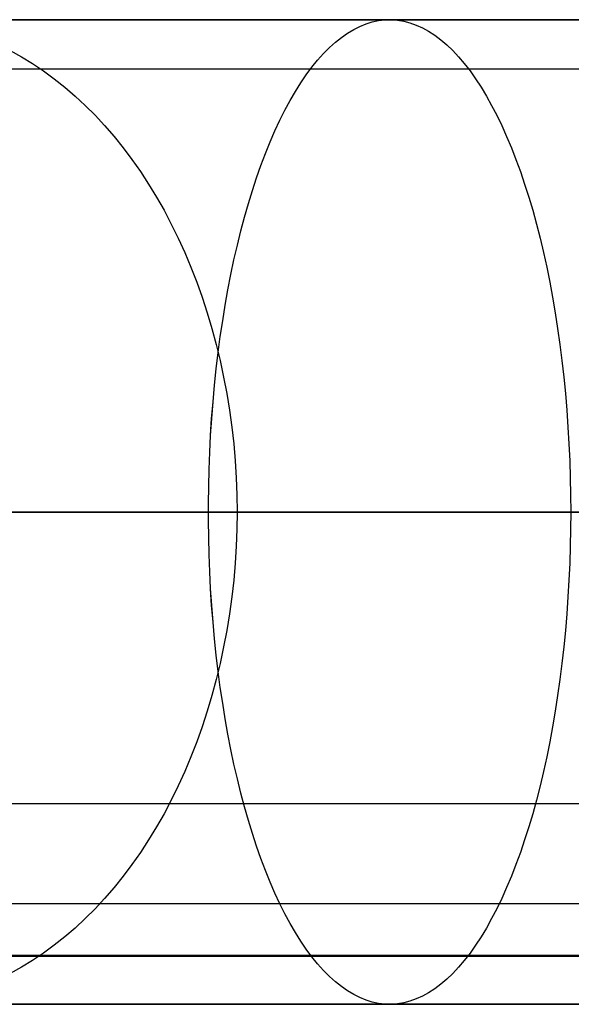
# Model space of a CAD drawing. Header units: millimetres. Extents: x -5 to 795, y 0 to 250.
# Tile 6 of 55: x 5.72 to 11.33, y 0 to 10. Entities that reach past the tile are written whole.
import ezdxf

# ---------------------------------------------------------------- set-up
doc = ezdxf.new("R2010")
doc.units = ezdxf.units.MM
doc.layers.add('Plant box - Two tier - Ferm Living', color=7, linetype='Continuous', true_color=0x000000)

msp = doc.modelspace()

# ---------------------------------------------------------------- linework, layer by layer
at = {"layer": 'Plant box - Two tier - Ferm Living'}
for p, q in [((5.936, 10, 671.798), (5.534, 10, 671.481)), ((5.534, 10, 8.364), (5.936, 10, 8.048)), ((6.35, 10, 672.1), (5.936, 10, 671.798)), ((5.936, 10, 8.048), (6.35, 10, 7.745)), ((6.773, 10, 672.389), (6.35, 10, 672.1)), ((6.35, 10, 7.745), (6.773, 10, 7.457)), ((7.206, 10, 672.662), (6.773, 10, 672.389)), ((6.773, 10, 7.457), (7.206, 10, 7.184)), ((7.648, 10, 672.921), (7.206, 10, 672.662)), ((7.206, 10, 7.184), (7.648, 10, 6.925)), ((8.099, 10, 673.164), (7.648, 10, 672.921)), ((7.648, 10, 6.925), (8.099, 10, 6.682)), ((8.558, 10, 673.392), (8.099, 10, 673.164)), ((8.099, 10, 6.682), (8.558, 10, 6.454)), ((9.024, 10, 673.604), (8.558, 10, 673.392)), ((8.558, 10, 6.454), (9.024, 10, 6.242)), ((9.497, 10, 673.8), (9.024, 10, 673.604)), ((9.024, 10, 6.242), (9.497, 10, 6.046)), ((9.977, 10, 673.98), (9.497, 10, 673.8)), ((9.497, 10, 6.046), (9.977, 10, 5.866)), ((10.462, 10, 674.143), (9.977, 10, 673.98)), ((9.977, 10, 5.866), (10.462, 10, 5.703)), ((10.953, 10, 674.29), (10.462, 10, 674.143)), ((10.462, 10, 5.703), (10.953, 10, 5.556)), ((11.449, 10, 674.419), (10.953, 10, 674.29)), ((10.953, 10, 5.556), (11.449, 10, 5.426)), ((9.051, 9.863, 674.872), (9.114, 9.901, 674.714)), ((9.051, 9.863, 4.974), (9.114, 9.901, 5.131)), ((9.114, 9.901, 674.714), (9.176, 9.932, 674.556)), ((9.114, 9.901, 5.131), (9.176, 9.932, 5.29)), ((9.176, 9.932, 674.556), (9.24, 9.958, 674.396)), ((9.176, 9.932, 5.29), (9.24, 9.958, 5.45)), ((9.24, 9.958, 674.396), (9.303, 9.977, 674.236)), ((9.24, 9.958, 5.45), (9.303, 9.977, 5.61)), ((9.303, 9.977, 674.236), (9.367, 9.991, 674.075)), ((9.303, 9.977, 5.61), (9.367, 9.991, 5.771)), ((9.367, 9.991, 674.075), (9.431, 9.998, 673.914)), ((9.367, 9.991, 5.771), (9.431, 9.998, 5.932)), ((9.431, 9.998, 673.914), (9.495, 10, 673.752)), ((9.431, 9.998, 5.932), (9.495, 10, 6.093)), ((9.495, 10, 673.752), (9.558, 9.995, 673.591)), ((9.495, 10, 6.093), (9.558, 9.995, 6.255)), ((9.558, 9.995, 673.591), (9.622, 9.985, 673.43)), ((9.558, 9.995, 6.255), (9.622, 9.985, 6.416)), ((9.622, 9.985, 673.43), (9.686, 9.968, 673.269)), ((9.622, 9.985, 6.416), (9.686, 9.968, 6.577)), ((9.686, 9.968, 673.269), (9.749, 9.946, 673.109)), ((9.686, 9.968, 6.577), (9.749, 9.946, 6.737)), ((9.749, 9.946, 673.109), (9.812, 9.917, 672.95)), ((9.749, 9.946, 6.737), (9.812, 9.917, 6.896)), ((9.812, 9.917, 672.95), (9.875, 9.883, 672.792)), ((9.812, 9.917, 6.896), (9.875, 9.883, 7.054)), ((8.928, 9.771, 675.183), (8.989, 9.82, 675.028)), ((8.928, 9.771, 4.663), (8.989, 9.82, 4.817)), ((8.989, 9.82, 675.028), (9.051, 9.863, 674.872)), ((8.989, 9.82, 4.817), (9.051, 9.863, 4.974)), ((9.875, 9.883, 672.792), (9.937, 9.843, 672.635)), ((9.875, 9.883, 7.054), (9.937, 9.843, 7.211)), ((9.937, 9.843, 672.635), (9.998, 9.796, 672.479)), ((9.937, 9.843, 7.211), (9.998, 9.796, 7.366)), ((8.808, 9.656, 675.488), (8.867, 9.716, 675.336)), ((8.808, 9.656, 4.358), (8.867, 9.716, 4.51)), ((8.867, 9.716, 675.336), (8.928, 9.771, 675.183)), ((8.867, 9.716, 4.51), (8.928, 9.771, 4.663)), ((9.998, 9.796, 672.479), (10.059, 9.744, 672.325)), ((9.998, 9.796, 7.366), (10.059, 9.744, 7.52)), ((10.059, 9.744, 672.325), (10.12, 9.687, 672.173)), ((10.059, 9.744, 7.52), (10.12, 9.687, 7.673)), ((5.625, 9.687, 669.221), (5.739, 9.624, 669.107)), ((5.625, 9.687, 10.625), (5.739, 9.624, 10.739)), ((5.739, 9.624, 669.107), (5.852, 9.555, 668.994)), ((5.739, 9.624, 10.739), (5.852, 9.555, 10.852)), ((8.748, 9.59, 675.637), (8.808, 9.656, 675.488)), ((8.748, 9.59, 4.209), (8.808, 9.656, 4.358)), ((10.12, 9.687, 672.173), (10.179, 9.624, 672.023)), ((10.12, 9.687, 7.673), (10.179, 9.624, 7.823)), ((10.179, 9.624, 672.023), (10.238, 9.555, 671.875)), ((10.179, 9.624, 7.823), (10.238, 9.555, 7.971)), ((5.852, 9.555, 668.994), (5.963, 9.48, 668.883)), ((5.852, 9.555, 10.852), (5.963, 9.48, 10.963)), ((8.633, 9.441, 675.928), (8.69, 9.518, 675.784)), ((8.633, 9.441, 3.917), (8.69, 9.518, 4.062)), ((8.69, 9.518, 675.784), (8.748, 9.59, 675.637)), ((8.69, 9.518, 4.062), (8.748, 9.59, 4.209)), ((10.238, 9.555, 671.875), (10.296, 9.48, 671.729)), ((10.238, 9.555, 7.971), (10.296, 9.48, 8.117)), ((2.179, 9.5, 159.5), (787.821, 9.5, 159.5)), ((5.963, 9.48, 668.883), (6.072, 9.401, 668.774)), ((5.963, 9.48, 10.963), (6.072, 9.401, 11.072)), ((6.072, 9.401, 668.774), (6.179, 9.316, 668.667)), ((6.072, 9.401, 11.072), (6.179, 9.316, 11.179)), ((8.577, 9.359, 676.07), (8.633, 9.441, 675.928)), ((8.577, 9.359, 3.775), (8.633, 9.441, 3.917)), ((10.296, 9.48, 671.729), (10.352, 9.401, 671.586)), ((10.296, 9.48, 8.117), (10.352, 9.401, 8.26)), ((10.352, 9.401, 671.586), (10.408, 9.316, 671.445)), ((10.352, 9.401, 8.26), (10.408, 9.316, 8.401)), ((6.179, 9.316, 668.667), (6.284, 9.225, 668.562)), ((6.179, 9.316, 11.179), (6.284, 9.225, 11.284)), ((8.522, 9.271, 676.21), (8.577, 9.359, 676.07)), ((8.522, 9.271, 3.636), (8.577, 9.359, 3.775)), ((10.408, 9.316, 671.445), (10.463, 9.225, 671.307)), ((10.408, 9.316, 8.401), (10.463, 9.225, 8.539)), ((6.284, 9.225, 668.562), (6.386, 9.13, 668.46)), ((6.284, 9.225, 11.284), (6.386, 9.13, 11.386)), ((8.468, 9.178, 676.346), (8.522, 9.271, 676.21)), ((8.468, 9.178, 3.5), (8.522, 9.271, 3.636)), ((10.463, 9.225, 671.307), (10.516, 9.13, 671.172)), ((10.463, 9.225, 8.539), (10.516, 9.13, 8.674)), ((6.386, 9.13, 668.46), (6.486, 9.03, 668.359)), ((6.386, 9.13, 11.386), (6.486, 9.03, 11.486)), ((8.415, 9.081, 676.479), (8.468, 9.178, 676.346)), ((8.415, 9.081, 3.366), (8.468, 9.178, 3.5)), ((10.516, 9.13, 671.172), (10.568, 9.03, 671.041)), ((10.516, 9.13, 8.674), (10.568, 9.03, 8.805)), ((6.486, 9.03, 668.359), (6.584, 8.925, 668.262)), ((6.486, 9.03, 11.486), (6.584, 8.925, 11.584)), ((8.363, 8.978, 676.609), (8.415, 9.081, 676.479)), ((8.363, 8.978, 3.236), (8.415, 9.081, 3.366)), ((10.568, 9.03, 671.041), (10.619, 8.925, 670.912)), ((10.568, 9.03, 8.805), (10.619, 8.925, 8.934)), ((6.584, 8.925, 668.262), (6.679, 8.815, 668.167)), ((6.584, 8.925, 11.584), (6.679, 8.815, 11.679)), ((8.313, 8.87, 676.736), (8.363, 8.978, 676.609)), ((8.313, 8.87, 3.11), (8.363, 8.978, 3.236)), ((10.619, 8.925, 670.912), (10.668, 8.815, 670.787)), ((10.619, 8.925, 8.934), (10.668, 8.815, 9.059)), ((6.679, 8.815, 668.167), (6.771, 8.7, 668.075)), ((6.679, 8.815, 11.679), (6.771, 8.7, 11.771)), ((8.265, 8.758, 676.859), (8.313, 8.87, 676.736)), ((8.265, 8.758, 2.987), (8.313, 8.87, 3.11)), ((10.668, 8.815, 670.787), (10.716, 8.7, 670.666)), ((10.668, 8.815, 9.059), (10.716, 8.7, 9.18)), ((6.771, 8.7, 668.075), (6.861, 8.581, 667.985)), ((6.771, 8.7, 11.771), (6.861, 8.581, 11.861)), ((8.217, 8.641, 676.979), (8.265, 8.758, 676.859)), ((8.217, 8.641, 2.867), (8.265, 8.758, 2.987)), ((10.716, 8.7, 670.666), (10.763, 8.581, 670.548)), ((10.716, 8.7, 9.18), (10.763, 8.581, 9.297)), ((8.171, 8.52, 677.094), (8.217, 8.641, 676.979)), ((8.171, 8.52, 2.752), (8.217, 8.641, 2.867)), ((6.861, 8.581, 667.985), (6.947, 8.458, 667.899)), ((6.861, 8.581, 11.861), (6.947, 8.458, 11.947)), ((8.127, 8.395, 677.206), (8.171, 8.52, 677.094)), ((8.127, 8.395, 2.64), (8.171, 8.52, 2.752)), ((10.763, 8.581, 670.548), (10.808, 8.458, 670.435)), ((10.763, 8.581, 9.297), (10.808, 8.458, 9.411)), ((6.947, 8.458, 667.899), (7.03, 8.331, 667.815)), ((6.947, 8.458, 11.947), (7.03, 8.331, 12.03)), ((10.808, 8.458, 670.435), (10.851, 8.331, 670.325)), ((10.808, 8.458, 9.411), (10.851, 8.331, 9.521)), ((7.03, 8.331, 667.815), (7.111, 8.199, 667.735)), ((7.03, 8.331, 12.03), (7.111, 8.199, 12.111)), ((8.085, 8.265, 677.313), (8.127, 8.395, 677.206)), ((8.085, 8.265, 2.533), (8.127, 8.395, 2.64)), ((10.851, 8.331, 670.325), (10.893, 8.199, 670.22)), ((10.851, 8.331, 9.521), (10.893, 8.199, 9.626)), ((8.044, 8.132, 677.417), (8.085, 8.265, 677.313)), ((8.044, 8.132, 2.429), (8.085, 8.265, 2.533)), ((7.111, 8.199, 667.735), (7.187, 8.064, 667.658)), ((7.111, 8.199, 12.111), (7.187, 8.064, 12.187)), ((8.005, 7.995, 677.515), (8.044, 8.132, 677.417)), ((8.005, 7.995, 2.33), (8.044, 8.132, 2.429)), ((10.893, 8.199, 670.22), (10.933, 8.064, 670.119)), ((10.893, 8.199, 9.626), (10.933, 8.064, 9.727)), ((7.187, 8.064, 667.658), (7.261, 7.925, 667.585)), ((7.187, 8.064, 12.187), (7.261, 7.925, 12.261)), ((10.933, 8.064, 670.119), (10.971, 7.925, 670.022)), ((10.933, 8.064, 9.727), (10.971, 7.925, 9.824)), ((7.261, 7.925, 667.585), (7.331, 7.782, 667.515)), ((7.261, 7.925, 12.261), (7.331, 7.782, 12.331)), ((7.967, 7.854, 677.61), (8.005, 7.995, 677.515)), ((7.967, 7.854, 2.236), (8.005, 7.995, 2.33)), ((10.971, 7.925, 670.022), (11.008, 7.782, 669.93)), ((10.971, 7.925, 9.824), (11.008, 7.782, 9.916)), ((7.932, 7.71, 677.7), (7.967, 7.854, 677.61)), ((7.932, 7.71, 2.146), (7.967, 7.854, 2.236)), ((7.331, 7.782, 667.515), (7.397, 7.636, 667.448)), ((7.331, 7.782, 12.331), (7.397, 7.636, 12.397)), ((7.898, 7.562, 677.785), (7.932, 7.71, 677.7)), ((7.898, 7.562, 2.061), (7.932, 7.71, 2.146)), ((11.008, 7.782, 669.93), (11.042, 7.637, 669.843)), ((11.008, 7.782, 9.916), (11.042, 7.637, 10.003)), ((7.397, 7.636, 667.448), (7.46, 7.487, 667.385)), ((7.397, 7.636, 12.397), (7.46, 7.487, 12.46)), ((11.042, 7.637, 669.843), (11.075, 7.487, 669.76)), ((11.042, 7.637, 10.003), (11.075, 7.487, 10.086)), ((7.866, 7.412, 677.865), (7.898, 7.562, 677.785)), ((7.866, 7.412, 1.981), (7.898, 7.562, 2.061)), ((7.46, 7.487, 667.385), (7.52, 7.335, 667.326)), ((7.46, 7.487, 12.46), (7.52, 7.335, 12.52)), ((7.836, 7.258, 677.94), (7.866, 7.412, 677.865)), ((7.836, 7.258, 1.905), (7.866, 7.412, 1.981)), ((11.075, 7.487, 669.76), (11.106, 7.335, 669.682)), ((11.075, 7.487, 10.086), (11.106, 7.335, 10.164)), ((7.52, 7.335, 667.326), (7.575, 7.181, 667.271)), ((7.52, 7.335, 12.52), (7.575, 7.181, 12.575)), ((11.106, 7.335, 669.682), (11.135, 7.181, 669.609)), ((11.106, 7.335, 10.164), (11.135, 7.181, 10.237)), ((7.809, 7.102, 678.011), (7.836, 7.258, 677.94)), ((7.809, 7.102, 1.835), (7.836, 7.258, 1.905)), ((7.575, 7.181, 667.271), (7.627, 7.023, 667.219)), ((7.575, 7.181, 12.575), (7.627, 7.023, 12.627)), ((7.783, 6.943, 678.076), (7.809, 7.102, 678.011)), ((7.783, 6.943, 1.77), (7.809, 7.102, 1.835)), ((11.135, 7.181, 669.609), (11.162, 7.023, 669.541)), ((11.135, 7.181, 10.237), (11.162, 7.023, 10.305)), ((7.627, 7.023, 667.219), (7.674, 6.863, 667.172)), ((7.627, 7.023, 12.627), (7.674, 6.863, 12.674)), ((11.162, 7.023, 669.541), (11.186, 6.863, 669.479)), ((11.162, 7.023, 10.305), (11.186, 6.863, 10.367)), ((7.759, 6.782, 678.136), (7.783, 6.943, 678.076)), ((7.759, 6.782, 1.71), (7.783, 6.943, 1.77)), ((7.674, 6.863, 667.172), (7.718, 6.701, 667.128)), ((7.674, 6.863, 12.674), (7.718, 6.701, 12.718)), ((11.186, 6.863, 669.479), (11.209, 6.701, 669.421)), ((11.186, 6.863, 10.367), (11.209, 6.701, 10.425)), ((7.718, 6.701, 667.128), (7.758, 6.537, 667.088)), ((7.718, 6.701, 12.718), (7.758, 6.537, 12.758)), ((7.737, 6.619, 678.191), (7.759, 6.782, 678.136)), ((7.737, 6.619, 1.655), (7.759, 6.782, 1.71)), ((11.209, 6.701, 669.421), (11.23, 6.537, 669.369)), ((11.209, 6.701, 10.425), (11.23, 6.537, 10.477)), ((7.718, 6.454, 678.241), (7.737, 6.619, 678.191)), ((7.718, 6.454, 1.605), (7.737, 6.619, 1.655)), ((7.758, 6.537, 667.088), (7.793, 6.371, 667.052)), ((7.758, 6.537, 12.758), (7.793, 6.371, 12.793)), ((11.23, 6.537, 669.369), (11.249, 6.371, 669.322)), ((11.23, 6.537, 10.477), (11.249, 6.371, 10.524)), ((7.7, 6.287, 678.285), (7.718, 6.454, 678.241)), ((7.7, 6.287, 1.561), (7.718, 6.454, 1.605)), ((7.793, 6.371, 667.052), (7.825, 6.203, 667.021)), ((7.793, 6.371, 12.793), (7.825, 6.203, 12.825)), ((11.249, 6.371, 669.322), (11.265, 6.203, 669.28)), ((11.249, 6.371, 10.524), (11.265, 6.203, 10.566)), ((7.685, 6.119, 678.324), (7.7, 6.287, 678.285)), ((7.685, 6.119, 1.522), (7.7, 6.287, 1.561)), ((7.825, 6.203, 667.021), (7.853, 6.034, 666.993)), ((7.825, 6.203, 12.825), (7.853, 6.034, 12.853)), ((11.265, 6.203, 669.28), (11.279, 6.034, 669.244)), ((11.265, 6.203, 10.566), (11.279, 6.034, 10.602)), ((7.671, 5.949, 678.357), (7.685, 6.119, 678.324)), ((7.672, 5.949, 1.489), (7.685, 6.119, 1.522)), ((7.853, 6.034, 666.993), (7.876, 5.863, 666.97)), ((7.853, 6.034, 12.853), (7.876, 5.863, 12.876)), ((11.279, 6.034, 669.244), (11.291, 5.863, 669.214)), ((11.279, 6.034, 10.602), (11.291, 5.863, 10.632)), ((7.66, 5.778, 678.385), (7.671, 5.949, 678.357)), ((7.66, 5.778, 1.461), (7.672, 5.949, 1.489)), ((7.876, 5.863, 666.97), (7.895, 5.692, 666.951)), ((7.876, 5.863, 12.876), (7.895, 5.692, 12.895)), ((11.291, 5.863, 669.214), (11.301, 5.692, 669.188)), ((11.291, 5.863, 10.632), (11.301, 5.692, 10.657)), ((7.652, 5.606, 678.407), (7.66, 5.778, 678.385)), ((7.652, 5.606, 1.438), (7.66, 5.778, 1.461)), ((7.645, 5.433, 678.424), (7.652, 5.606, 678.407)), ((7.645, 5.433, 1.422), (7.652, 5.606, 1.438)), ((7.895, 5.692, 666.951), (7.91, 5.52, 666.936)), ((7.895, 5.692, 12.895), (7.91, 5.52, 12.91)), ((11.301, 5.692, 669.188), (11.309, 5.52, 669.169)), ((11.301, 5.692, 10.657), (11.309, 5.52, 10.677)), ((7.91, 5.52, 666.936), (7.92, 5.347, 666.925)), ((7.91, 5.52, 12.91), (7.92, 5.347, 12.92)), ((11.309, 5.52, 669.169), (11.315, 5.347, 669.155)), ((11.309, 5.52, 10.677), (11.315, 5.347, 10.691)), ((7.641, 5.26, 678.435), (7.645, 5.433, 678.424)), ((7.641, 5.26, 1.41), (7.645, 5.433, 1.422)), ((7.92, 5.347, 666.925), (7.927, 5.174, 666.919)), ((7.92, 5.347, 12.92), (7.927, 5.174, 12.927)), ((11.315, 5.347, 669.155), (11.318, 5.174, 669.147)), ((11.315, 5.347, 10.691), (11.318, 5.174, 10.699)), ((7.638, 5.087, 678.441), (7.641, 5.26, 678.435)), ((7.638, 5.087, 1.405), (7.641, 5.26, 1.41)), ((7.927, 5.174, 666.919), (7.929, 5, 666.917)), ((7.927, 5.174, 12.927), (7.929, 5, 12.929)), ((11.318, 5.174, 669.147), (11.319, 5, 669.144)), ((11.318, 5.174, 10.699), (11.319, 5, 10.702)), ((5.799, 5, 677.604), (5.198, 5, 677.279)), ((5.198, 5, 2.567), (5.799, 5, 2.242)), ((5.936, 5, 671.798), (5.534, 5, 671.481)), ((5.534, 5, 8.364), (5.936, 5, 8.048)), ((5.828, 5, 663.83), (5.697, 5, 663.514)), ((5.697, 5, 16.331), (5.828, 5, 16.016)), ((6.41, 5, 677.907), (5.799, 5, 677.604)), ((5.799, 5, 2.242), (6.41, 5, 1.939)), ((5.969, 5, 664.141), (5.828, 5, 663.83)), ((5.828, 5, 16.016), (5.969, 5, 15.705)), ((6.35, 5, 672.1), (5.936, 5, 671.798)), ((5.936, 5, 8.048), (6.35, 5, 7.745)), ((6.121, 5, 664.446), (5.969, 5, 664.141)), ((5.969, 5, 15.705), (6.121, 5, 15.399)), ((6.283, 5, 664.747), (6.121, 5, 664.446)), ((6.121, 5, 15.399), (6.283, 5, 15.099)), ((6.456, 5, 665.042), (6.283, 5, 664.747)), ((6.283, 5, 15.099), (6.456, 5, 14.804)), ((6.773, 5, 672.389), (6.35, 5, 672.1)), ((6.35, 5, 7.745), (6.773, 5, 7.457)), ((7.032, 5, 678.19), (6.41, 5, 677.907)), ((6.41, 5, 1.939), (7.032, 5, 1.656)), ((6.638, 5, 665.33), (6.456, 5, 665.042)), ((6.456, 5, 14.804), (6.638, 5, 14.515)), ((6.83, 5, 665.613), (6.638, 5, 665.33)), ((6.638, 5, 14.515), (6.83, 5, 14.233)), ((7.206, 5, 672.662), (6.773, 5, 672.389)), ((6.773, 5, 7.457), (7.206, 5, 7.184)), ((7.032, 5, 665.888), (6.83, 5, 665.613)), ((6.83, 5, 14.233), (7.032, 5, 13.958)), ((7.243, 5, 666.157), (7.032, 5, 665.888)), ((7.032, 5, 13.958), (7.243, 5, 13.689)), ((7.663, 5, 678.451), (7.032, 5, 678.19)), ((7.032, 5, 1.656), (7.663, 5, 1.394)), ((7.648, 5, 672.921), (7.206, 5, 672.662)), ((7.206, 5, 7.184), (7.648, 5, 6.925)), ((7.463, 5, 666.418), (7.243, 5, 666.157)), ((7.243, 5, 13.689), (7.463, 5, 13.428)), ((7.692, 5, 666.671), (7.463, 5, 666.418)), ((7.463, 5, 13.428), (7.692, 5, 13.174)), ((7.638, 4.913, 678.441), (7.638, 5.087, 678.441)), ((7.638, 4.913, 1.405), (7.638, 5.087, 1.405)), ((8.099, 5, 673.164), (7.648, 5, 672.921)), ((7.648, 5, 6.925), (8.099, 5, 6.682)), ((8.302, 5, 678.691), (7.663, 5, 678.451)), ((7.663, 5, 1.394), (8.302, 5, 1.155)), ((7.929, 5, 666.917), (7.692, 5, 666.671)), ((7.692, 5, 13.174), (7.929, 5, 12.929)), ((7.929, 5, 666.917), (7.927, 4.826, 666.919)), ((7.929, 5, 12.929), (7.927, 4.826, 12.927)), ((8.174, 5, 667.154), (7.929, 5, 666.917)), ((7.929, 5, 12.929), (8.174, 5, 12.692)), ((8.558, 5, 673.392), (8.099, 5, 673.164)), ((8.099, 5, 6.682), (8.558, 5, 6.454)), ((8.428, 5, 667.383), (8.174, 5, 667.154)), ((8.174, 5, 12.692), (8.428, 5, 12.463)), ((8.95, 5, 678.909), (8.302, 5, 678.691)), ((8.302, 5, 1.155), (8.95, 5, 0.937)), ((8.689, 5, 667.603), (8.428, 5, 667.383)), ((8.428, 5, 12.463), (8.689, 5, 12.243)), ((9.024, 5, 673.604), (8.558, 5, 673.392)), ((8.558, 5, 6.454), (9.024, 5, 6.242)), ((8.958, 5, 667.814), (8.689, 5, 667.603)), ((8.689, 5, 12.243), (8.958, 5, 12.032)), ((9.604, 5, 679.104), (8.95, 5, 678.909)), ((8.95, 5, 0.937), (9.604, 5, 0.742)), ((9.233, 5, 668.016), (8.958, 5, 667.814)), ((8.958, 5, 12.032), (9.233, 5, 11.83)), ((9.497, 5, 673.8), (9.024, 5, 673.604)), ((9.024, 5, 6.242), (9.497, 5, 6.046)), ((9.515, 5, 668.208), (9.233, 5, 668.016)), ((9.233, 5, 11.83), (9.515, 5, 11.638)), ((9.977, 5, 673.98), (9.497, 5, 673.8)), ((9.497, 5, 6.046), (9.977, 5, 5.866)), ((9.804, 5, 668.39), (9.515, 5, 668.208)), ((9.515, 5, 11.638), (9.804, 5, 11.456)), ((10.265, 5, 679.277), (9.604, 5, 679.104)), ((9.604, 5, 0.742), (10.265, 5, 0.569)), ((10.099, 5, 668.562), (9.804, 5, 668.39)), ((9.804, 5, 11.456), (10.099, 5, 11.283)), ((10.462, 5, 674.143), (9.977, 5, 673.98)), ((9.977, 5, 5.866), (10.462, 5, 5.703)), ((10.399, 5, 668.725), (10.099, 5, 668.562)), ((10.099, 5, 11.283), (10.399, 5, 11.121)), ((10.931, 5, 679.427), (10.265, 5, 679.277)), ((10.265, 5, 0.569), (10.931, 5, 0.418)), ((10.705, 5, 668.877), (10.399, 5, 668.725)), ((10.399, 5, 11.121), (10.705, 5, 10.969)), ((10.953, 5, 674.29), (10.462, 5, 674.143)), ((10.462, 5, 5.703), (10.953, 5, 5.556)), ((11.016, 5, 669.018), (10.705, 5, 668.877)), ((10.705, 5, 10.969), (11.016, 5, 10.828)), ((11.602, 5, 679.555), (10.931, 5, 679.427)), ((10.931, 5, 0.418), (11.602, 5, 0.291)), ((11.449, 5, 674.419), (10.953, 5, 674.29)), ((10.953, 5, 5.556), (11.449, 5, 5.426)), ((11.331, 5, 669.149), (11.016, 5, 669.018)), ((11.016, 5, 10.828), (11.331, 5, 10.697)), ((11.319, 5, 669.144), (11.318, 4.826, 669.147)), ((11.319, 5, 10.702), (11.318, 4.826, 10.699)), ((5, 5, 155), (785, 5, 155)), ((5, 5, 164), (785, 5, 164)), ((7.641, 4.74, 678.435), (7.638, 4.913, 678.441)), ((7.641, 4.74, 1.41), (7.638, 4.913, 1.405)), ((7.927, 4.826, 666.919), (7.92, 4.653, 666.925)), ((7.927, 4.826, 12.927), (7.92, 4.653, 12.92)), ((11.318, 4.826, 669.147), (11.315, 4.653, 669.155)), ((11.318, 4.826, 10.699), (11.315, 4.653, 10.691)), ((7.645, 4.567, 678.424), (7.641, 4.74, 678.435)), ((7.645, 4.567, 1.422), (7.641, 4.74, 1.41)), ((7.92, 4.653, 666.925), (7.91, 4.48, 666.936)), ((7.92, 4.653, 12.92), (7.91, 4.48, 12.91)), ((11.315, 4.653, 669.155), (11.309, 4.48, 669.169)), ((11.315, 4.653, 10.691), (11.309, 4.48, 10.677)), ((7.652, 4.394, 678.407), (7.645, 4.567, 678.424)), ((7.652, 4.394, 1.438), (7.645, 4.567, 1.422)), ((7.91, 4.48, 666.936), (7.895, 4.308, 666.951)), ((7.91, 4.48, 12.91), (7.895, 4.308, 12.895)), ((11.309, 4.48, 669.169), (11.301, 4.308, 669.188)), ((11.309, 4.48, 10.677), (11.301, 4.308, 10.657)), ((7.66, 4.222, 678.385), (7.652, 4.394, 678.407)), ((7.66, 4.222, 1.461), (7.652, 4.394, 1.438)), ((7.895, 4.308, 666.951), (7.876, 4.137, 666.97)), ((7.895, 4.308, 12.895), (7.876, 4.137, 12.876)), ((11.301, 4.308, 669.188), (11.291, 4.137, 669.214)), ((11.301, 4.308, 10.657), (11.291, 4.137, 10.632)), ((7.671, 4.051, 678.357), (7.66, 4.222, 678.385)), ((7.672, 4.051, 1.489), (7.66, 4.222, 1.461)), ((7.876, 4.137, 666.97), (7.853, 3.966, 666.993)), ((7.876, 4.137, 12.876), (7.853, 3.966, 12.853)), ((11.291, 4.137, 669.214), (11.279, 3.966, 669.244)), ((11.291, 4.137, 10.632), (11.279, 3.966, 10.602)), ((7.685, 3.881, 678.324), (7.671, 4.051, 678.357)), ((7.685, 3.881, 1.522), (7.672, 4.051, 1.489)), ((7.853, 3.966, 666.993), (7.825, 3.797, 667.021)), ((7.853, 3.966, 12.853), (7.825, 3.797, 12.825)), ((11.279, 3.966, 669.244), (11.265, 3.797, 669.28)), ((11.279, 3.966, 10.602), (11.265, 3.797, 10.566)), ((7.7, 3.713, 678.285), (7.685, 3.881, 678.324)), ((7.7, 3.713, 1.561), (7.685, 3.881, 1.522)), ((7.718, 3.546, 678.241), (7.7, 3.713, 678.285)), ((7.718, 3.546, 1.605), (7.7, 3.713, 1.561)), ((7.825, 3.797, 667.021), (7.793, 3.629, 667.052)), ((7.825, 3.797, 12.825), (7.793, 3.629, 12.793)), ((11.265, 3.797, 669.28), (11.249, 3.629, 669.322)), ((11.265, 3.797, 10.566), (11.249, 3.629, 10.524)), ((7.793, 3.629, 667.052), (7.758, 3.463, 667.088)), ((7.793, 3.629, 12.793), (7.758, 3.463, 12.758)), ((11.249, 3.629, 669.322), (11.23, 3.463, 669.369)), ((11.249, 3.629, 10.524), (11.23, 3.463, 10.477)), ((7.737, 3.381, 678.191), (7.718, 3.546, 678.241)), ((7.737, 3.381, 1.655), (7.718, 3.546, 1.605)), ((7.758, 3.463, 667.088), (7.718, 3.299, 667.128)), ((7.758, 3.463, 12.758), (7.718, 3.299, 12.718)), ((11.23, 3.463, 669.369), (11.209, 3.299, 669.421)), ((11.23, 3.463, 10.477), (11.209, 3.299, 10.425)), ((7.759, 3.218, 678.136), (7.737, 3.381, 678.191)), ((7.759, 3.218, 1.71), (7.737, 3.381, 1.655)), ((7.718, 3.299, 667.128), (7.674, 3.137, 667.172)), ((7.718, 3.299, 12.718), (7.674, 3.137, 12.674)), ((7.783, 3.057, 678.076), (7.759, 3.218, 678.136)), ((7.783, 3.057, 1.77), (7.759, 3.218, 1.71)), ((11.209, 3.299, 669.421), (11.186, 3.137, 669.479)), ((11.209, 3.299, 10.425), (11.186, 3.137, 10.367)), ((7.674, 3.137, 667.172), (7.627, 2.977, 667.219)), ((7.674, 3.137, 12.674), (7.627, 2.977, 12.627)), ((11.186, 3.137, 669.479), (11.162, 2.977, 669.541)), ((11.186, 3.137, 10.367), (11.162, 2.977, 10.305)), ((7.809, 2.898, 678.011), (7.783, 3.057, 678.076)), ((7.809, 2.898, 1.835), (7.783, 3.057, 1.77)), ((7.627, 2.977, 667.219), (7.575, 2.819, 667.271)), ((7.627, 2.977, 12.627), (7.575, 2.819, 12.575)), ((11.162, 2.977, 669.541), (11.135, 2.819, 669.609)), ((11.162, 2.977, 10.305), (11.135, 2.819, 10.237)), ((7.575, 2.819, 667.271), (7.52, 2.665, 667.326)), ((7.575, 2.819, 12.575), (7.52, 2.665, 12.52)), ((7.836, 2.742, 677.94), (7.809, 2.898, 678.011)), ((7.836, 2.742, 1.905), (7.809, 2.898, 1.835)), ((11.135, 2.819, 669.609), (11.106, 2.665, 669.682)), ((11.135, 2.819, 10.237), (11.106, 2.665, 10.164)), ((7.866, 2.588, 677.865), (7.836, 2.742, 677.94)), ((7.866, 2.588, 1.981), (7.836, 2.742, 1.905)), ((7.52, 2.665, 667.326), (7.46, 2.513, 667.385)), ((7.52, 2.665, 12.52), (7.46, 2.513, 12.46)), ((11.106, 2.665, 669.682), (11.075, 2.513, 669.76)), ((11.106, 2.665, 10.164), (11.075, 2.513, 10.086)), ((7.46, 2.513, 667.385), (7.397, 2.363, 667.448)), ((7.46, 2.513, 12.46), (7.397, 2.363, 12.397)), ((7.898, 2.438, 677.785), (7.866, 2.588, 677.865)), ((7.898, 2.438, 2.061), (7.866, 2.588, 1.981)), ((11.075, 2.513, 669.76), (11.042, 2.363, 669.843)), ((11.075, 2.513, 10.086), (11.042, 2.363, 10.003)), ((7.932, 2.29, 677.7), (7.898, 2.438, 677.785)), ((7.932, 2.29, 2.146), (7.898, 2.438, 2.061)), ((7.397, 2.363, 667.448), (7.331, 2.218, 667.515)), ((7.397, 2.363, 12.397), (7.331, 2.218, 12.331)), ((11.042, 2.363, 669.843), (11.008, 2.218, 669.93)), ((11.042, 2.363, 10.003), (11.008, 2.218, 9.916)), ((7.331, 2.218, 667.515), (7.261, 2.075, 667.585)), ((7.331, 2.218, 12.331), (7.261, 2.075, 12.261)), ((7.967, 2.146, 677.61), (7.932, 2.29, 677.7)), ((7.967, 2.146, 2.236), (7.932, 2.29, 2.146)), ((11.008, 2.218, 669.93), (10.971, 2.075, 670.022)), ((11.008, 2.218, 9.916), (10.971, 2.075, 9.824)), ((8.005, 2.005, 677.515), (7.967, 2.146, 677.61)), ((8.005, 2.005, 2.33), (7.967, 2.146, 2.236)), ((-3, 2.041, 682), (793, 2.041, 682)), ((-3, 2.041, 750), (793, 2.041, 750)), ((-3, 2.041, 715), (793, 2.041, 715)), ((7.261, 2.075, 667.585), (7.187, 1.936, 667.658)), ((7.261, 2.075, 12.261), (7.187, 1.936, 12.187)), ((8.044, 1.868, 677.417), (8.005, 2.005, 677.515)), ((8.044, 1.868, 2.429), (8.005, 2.005, 2.33)), ((10.971, 2.075, 670.022), (10.933, 1.936, 670.119)), ((10.971, 2.075, 9.824), (10.933, 1.936, 9.727)), ((7.187, 1.936, 667.658), (7.111, 1.801, 667.735)), ((7.187, 1.936, 12.187), (7.111, 1.801, 12.111)), ((10.933, 1.936, 670.119), (10.893, 1.801, 670.22)), ((10.933, 1.936, 9.727), (10.893, 1.801, 9.626)), ((7.111, 1.801, 667.735), (7.03, 1.669, 667.815)), ((7.111, 1.801, 12.111), (7.03, 1.669, 12.03)), ((8.085, 1.735, 677.313), (8.044, 1.868, 677.417)), ((8.085, 1.735, 2.532), (8.044, 1.868, 2.429)), ((10.893, 1.801, 670.22), (10.851, 1.669, 670.325)), ((10.893, 1.801, 9.626), (10.851, 1.669, 9.521)), ((8.127, 1.605, 677.206), (8.085, 1.735, 677.313)), ((8.127, 1.605, 2.64), (8.085, 1.735, 2.532)), ((7.03, 1.669, 667.815), (6.947, 1.542, 667.899)), ((7.03, 1.669, 12.03), (6.947, 1.542, 11.947)), ((8.171, 1.48, 677.094), (8.127, 1.605, 677.206)), ((8.171, 1.48, 2.752), (8.127, 1.605, 2.64)), ((10.851, 1.669, 670.325), (10.808, 1.542, 670.435)), ((10.851, 1.669, 9.521), (10.808, 1.542, 9.411)), ((6.947, 1.542, 667.899), (6.861, 1.419, 667.985)), ((6.947, 1.542, 11.947), (6.861, 1.419, 11.861)), ((10.808, 1.542, 670.435), (10.763, 1.419, 670.548)), ((10.808, 1.542, 9.411), (10.763, 1.419, 9.297)), ((6.861, 1.419, 667.985), (6.771, 1.3, 668.075)), ((6.861, 1.419, 11.861), (6.771, 1.3, 11.771)), ((8.217, 1.359, 676.979), (8.171, 1.48, 677.094)), ((8.217, 1.359, 2.867), (8.171, 1.48, 2.752)), ((10.763, 1.419, 670.548), (10.716, 1.3, 670.666)), ((10.763, 1.419, 9.297), (10.716, 1.3, 9.18)), ((8.265, 1.242, 676.859), (8.217, 1.359, 676.979)), ((8.265, 1.242, 2.987), (8.217, 1.359, 2.867)), ((6.771, 1.3, 668.075), (6.679, 1.185, 668.167)), ((6.771, 1.3, 11.771), (6.679, 1.185, 11.679)), ((8.313, 1.13, 676.736), (8.265, 1.242, 676.859)), ((8.313, 1.13, 3.11), (8.265, 1.242, 2.987)), ((10.716, 1.3, 670.666), (10.668, 1.185, 670.787)), ((10.716, 1.3, 9.18), (10.668, 1.185, 9.059)), ((6.679, 1.185, 668.167), (6.584, 1.075, 668.262)), ((6.679, 1.185, 11.679), (6.584, 1.075, 11.584)), ((8.363, 1.022, 676.609), (8.313, 1.13, 676.736)), ((8.363, 1.022, 3.236), (8.313, 1.13, 3.11)), ((10.668, 1.185, 670.787), (10.619, 1.075, 670.912)), ((10.668, 1.185, 9.059), (10.619, 1.075, 8.934)), ((793, 1.02, 750), (-3, 1.02, 750)), ((6.584, 1.075, 668.262), (6.486, 0.97, 668.359)), ((6.584, 1.075, 11.584), (6.486, 0.97, 11.486)), ((8.415, 0.92, 676.479), (8.363, 1.022, 676.609)), ((8.415, 0.92, 3.366), (8.363, 1.022, 3.236)), ((10.619, 1.075, 670.912), (10.568, 0.97, 671.041)), ((10.619, 1.075, 8.934), (10.568, 0.97, 8.805)), ((6.486, 0.97, 668.359), (6.386, 0.87, 668.46)), ((6.486, 0.97, 11.486), (6.386, 0.87, 11.386)), ((8.468, 0.822, 676.346), (8.415, 0.92, 676.479)), ((8.468, 0.822, 3.5), (8.415, 0.92, 3.366)), ((10.568, 0.97, 671.041), (10.516, 0.87, 671.172)), ((10.568, 0.97, 8.805), (10.516, 0.87, 8.674)), ((6.386, 0.87, 668.46), (6.284, 0.775, 668.562)), ((6.386, 0.87, 11.386), (6.284, 0.775, 11.284)), ((8.522, 0.729, 676.21), (8.468, 0.822, 676.346)), ((8.522, 0.729, 3.636), (8.468, 0.822, 3.5)), ((10.516, 0.87, 671.172), (10.463, 0.775, 671.307)), ((10.516, 0.87, 8.674), (10.463, 0.775, 8.539)), ((6.284, 0.775, 668.562), (6.179, 0.684, 668.667)), ((6.284, 0.775, 11.284), (6.179, 0.684, 11.179)), ((8.577, 0.641, 676.07), (8.522, 0.729, 676.21)), ((8.577, 0.641, 3.775), (8.522, 0.729, 3.636)), ((10.463, 0.775, 671.307), (10.408, 0.684, 671.445)), ((10.463, 0.775, 8.539), (10.408, 0.684, 8.401)), ((6.179, 0.684, 668.667), (6.072, 0.599, 668.774)), ((6.179, 0.684, 11.179), (6.072, 0.599, 11.072)), ((8.633, 0.559, 675.928), (8.577, 0.641, 676.07)), ((8.633, 0.559, 3.917), (8.577, 0.641, 3.775)), ((10.408, 0.684, 671.445), (10.352, 0.599, 671.586)), ((10.408, 0.684, 8.401), (10.352, 0.599, 8.26)), ((5.963, 0.52, 668.883), (5.852, 0.445, 668.994)), ((5.963, 0.52, 10.963), (5.852, 0.445, 10.852)), ((6.072, 0.599, 668.774), (5.963, 0.52, 668.883)), ((6.072, 0.599, 11.072), (5.963, 0.52, 10.963)), ((8.69, 0.482, 675.784), (8.633, 0.559, 675.928)), ((8.69, 0.482, 4.062), (8.633, 0.559, 3.917)), ((10.296, 0.52, 671.729), (10.238, 0.445, 671.875)), ((10.296, 0.52, 8.117), (10.238, 0.445, 7.971)), ((10.352, 0.599, 671.586), (10.296, 0.52, 671.729)), ((10.352, 0.599, 8.26), (10.296, 0.52, 8.117)), ((0, 0.49, 164.093), (789.992, 0.49, 164.093)), ((0, 0.49, 166.093), (789.992, 0.49, 166.093)), ((789.992, 0.49, 165.093), (0, 0.49, 165.093)), ((2.179, 0.5, 159.5), (787.821, 0.5, 159.5)), ((5.852, 0.445, 668.994), (5.739, 0.376, 669.107)), ((5.852, 0.445, 10.852), (5.739, 0.376, 10.739)), ((8.748, 0.41, 675.637), (8.69, 0.482, 675.784)), ((8.748, 0.41, 4.209), (8.69, 0.482, 4.062)), ((8.808, 0.344, 675.488), (8.748, 0.41, 675.637)), ((8.808, 0.344, 4.358), (8.748, 0.41, 4.209)), ((10.238, 0.445, 671.875), (10.179, 0.376, 672.023)), ((10.238, 0.445, 7.971), (10.179, 0.376, 7.823)), ((5.739, 0.376, 669.107), (5.625, 0.313, 669.221)), ((5.739, 0.376, 10.739), (5.625, 0.313, 10.625)), ((8.867, 0.284, 675.336), (8.808, 0.344, 675.488)), ((8.867, 0.284, 4.51), (8.808, 0.344, 4.358)), ((10.12, 0.313, 672.173), (10.059, 0.256, 672.325)), ((10.12, 0.313, 7.673), (10.059, 0.256, 7.52)), ((10.179, 0.376, 672.023), (10.12, 0.313, 672.173)), ((10.179, 0.376, 7.823), (10.12, 0.313, 7.673)), ((8.928, 0.229, 675.183), (8.867, 0.284, 675.336)), ((8.928, 0.229, 4.663), (8.867, 0.284, 4.51)), ((8.989, 0.18, 675.028), (8.928, 0.229, 675.183)), ((8.989, 0.18, 4.817), (8.928, 0.229, 4.663)), ((9.998, 0.204, 672.479), (9.937, 0.158, 672.635)), ((9.998, 0.204, 7.366), (9.937, 0.158, 7.211)), ((10.059, 0.256, 672.325), (9.998, 0.204, 672.479)), ((10.059, 0.256, 7.52), (9.998, 0.204, 7.366)), ((9.051, 0.137, 674.872), (8.989, 0.18, 675.028)), ((9.051, 0.137, 4.974), (8.989, 0.18, 4.817)), ((9.114, 0.099, 674.714), (9.051, 0.137, 674.872)), ((9.114, 0.099, 5.131), (9.051, 0.137, 4.974)), ((9.875, 0.117, 672.792), (9.812, 0.083, 672.95)), ((9.875, 0.117, 7.054), (9.812, 0.083, 6.896)), ((9.937, 0.158, 672.635), (9.875, 0.117, 672.792)), ((9.937, 0.158, 7.211), (9.875, 0.117, 7.054)), ((-5, 0, 680), (795, 0, 680)), ((-5, 0, 715), (795, 0, 715)), ((793, 0, 750), (-3, 0, 750)), ((5.936, 0, 671.798), (5.534, 0, 671.481)), ((5.534, 0, 8.364), (5.936, 0, 8.048)), ((6.35, 0, 672.1), (5.936, 0, 671.798)), ((5.936, 0, 8.048), (6.35, 0, 7.745)), ((6.773, 0, 672.389), (6.35, 0, 672.1)), ((6.35, 0, 7.745), (6.773, 0, 7.457)), ((7.206, 0, 672.662), (6.773, 0, 672.389)), ((6.773, 0, 7.457), (7.206, 0, 7.184)), ((7.648, 0, 672.921), (7.206, 0, 672.662)), ((7.206, 0, 7.184), (7.648, 0, 6.925)), ((8.099, 0, 673.164), (7.648, 0, 672.921)), ((7.648, 0, 6.925), (8.099, 0, 6.682)), ((8.558, 0, 673.392), (8.099, 0, 673.164)), ((8.099, 0, 6.682), (8.558, 0, 6.454)), ((9.024, 0, 673.604), (8.558, 0, 673.392)), ((8.558, 0, 6.454), (9.024, 0, 6.242)), ((9.497, 0, 673.8), (9.024, 0, 673.604)), ((9.024, 0, 6.242), (9.497, 0, 6.046)), ((9.176, 0.068, 674.556), (9.114, 0.099, 674.714)), ((9.176, 0.068, 5.29), (9.114, 0.099, 5.131)), ((9.24, 0.042, 674.396), (9.176, 0.068, 674.556)), ((9.24, 0.042, 5.45), (9.176, 0.068, 5.29)), ((9.303, 0.023, 674.236), (9.24, 0.042, 674.396)), ((9.303, 0.023, 5.61), (9.24, 0.042, 5.45)), ((9.367, 0.009, 674.075), (9.303, 0.023, 674.236)), ((9.367, 0.009, 5.771), (9.303, 0.023, 5.61)), ((9.431, 0.002, 673.914), (9.367, 0.009, 674.075)), ((9.431, 0.002, 5.932), (9.367, 0.009, 5.771)), ((9.494, 0, 673.752), (9.431, 0.002, 673.914)), ((9.495, 0, 6.093), (9.431, 0.002, 5.932)), ((9.558, 0.005, 673.591), (9.494, 0, 673.752)), ((9.558, 0.005, 6.255), (9.495, 0, 6.093)), ((9.977, 0, 673.98), (9.497, 0, 673.8)), ((9.497, 0, 6.046), (9.977, 0, 5.866)), ((9.622, 0.015, 673.43), (9.558, 0.005, 673.591)), ((9.622, 0.015, 6.416), (9.558, 0.005, 6.255)), ((9.686, 0.032, 673.269), (9.622, 0.015, 673.43)), ((9.686, 0.032, 6.576), (9.622, 0.015, 6.416)), ((9.749, 0.054, 673.109), (9.686, 0.032, 673.269)), ((9.749, 0.054, 6.737), (9.686, 0.032, 6.576)), ((9.812, 0.083, 672.95), (9.749, 0.054, 673.109)), ((9.812, 0.083, 6.896), (9.749, 0.054, 6.737)), ((10.462, 0, 674.143), (9.977, 0, 673.98)), ((9.977, 0, 5.866), (10.462, 0, 5.703)), ((10.953, 0, 674.29), (10.462, 0, 674.143)), ((10.462, 0, 5.703), (10.953, 0, 5.556)), ((11.449, 0, 674.419), (10.953, 0, 674.29)), ((10.953, 0, 5.556), (11.449, 0, 5.426))]:
    msp.add_line(p, q, dxfattribs=at)

doc.saveas('drawing.dxf')
